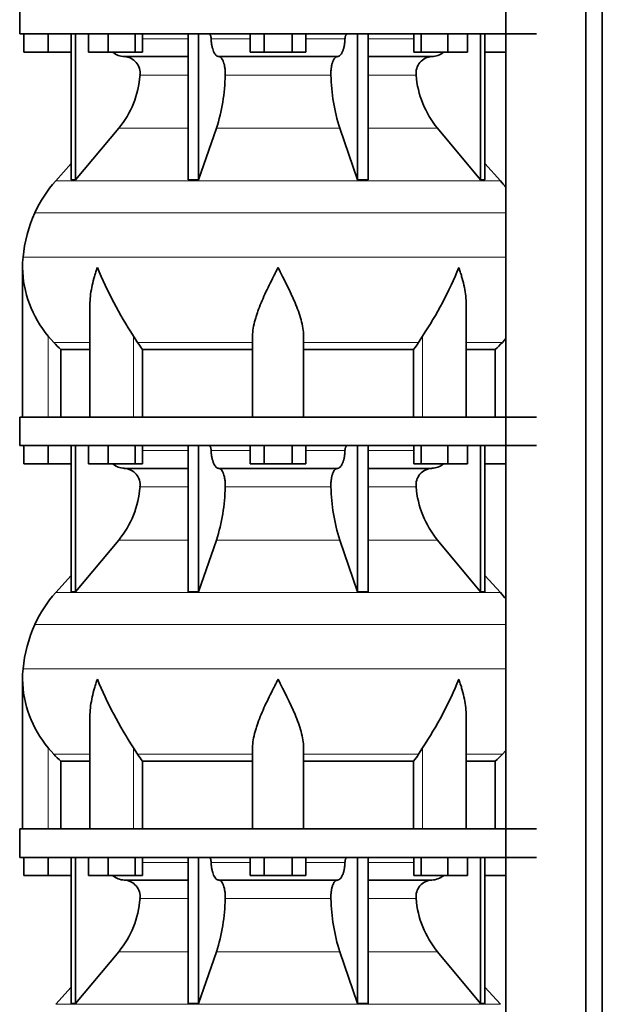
# Model space of a CAD drawing. Header units: millimetres. Extents: x 148 to 904, y -2845 to 2089.
# Tile 19 of 24: x 164 to 369, y 413 to 760. Entities that reach past the tile are written whole.
import ezdxf

# ---------------------------------------------------------------- set-up
doc = ezdxf.new("R2010")
doc.units = ezdxf.units.MM
doc.layers.add('MID_134-13', color=7, linetype='Continuous')
doc.layers.add('VSI134_DIFFUSORE', color=7, linetype='Continuous')

# ---------------------------------------------------------------- blocks, each defined once
blk = doc.blocks.new('SE')
at = {"layer": 'MID_134-13', "color": 7, "linetype": 'Continuous', "lineweight": 35}
for p, q in [((334.95, 1510.18), (334.95, -391.32)), ((363.09, -391.32), (363.09, 1510.18)), ((368.89, -391.32), (368.89, 1510.18)), ((334.88, 755.18), (334.88, 620.18)), ((334.88, 610.18), (334.88, 475.18)), ((334.88, 465.18), (334.88, 330.18))]:
    blk.add_line(p, q, dxfattribs=at)
at = {"layer": 'VSI134_DIFFUSORE', "color": 7, "linetype": 'Continuous', "lineweight": 35}
for p, q in [((163.69, 765.18), (163.69, 755.18)), ((163.69, 755.18), (345.69, 755.18)), ((165.19, 748.78), (165.19, 755.18)), ((165.19, 748.78), (165.19, 755.18)), ((173.69, 748.78), (173.69, 755.18)), ((181.86, 755.18), (181.86, 703.73)), ((183.39, 755.18), (183.39, 703.73)), ((187.93, 748.78), (187.93, 755.18)), ((194.87, 748.78), (194.87, 755.18)), ((204.35, 748.78), (204.35, 755.18)), ((206.89, 748.78), (206.89, 755.18)), ((222.99, 755.18), (222.99, 703.73)), ((226.69, 755.18), (226.69, 703.73)), ((244.87, 748.78), (244.87, 755.18)), ((249.78, 748.78), (249.78, 755.18)), ((259.6, 748.78), (259.6, 755.18)), ((264.5, 748.78), (264.5, 755.18)), ((282.69, 755.18), (282.69, 703.73)), ((286.39, 755.18), (286.39, 703.73)), ((302.48, 748.78), (302.48, 755.18)), ((305.03, 748.78), (305.03, 755.18)), ((314.51, 748.78), (314.51, 755.18)), ((321.45, 748.78), (321.45, 755.18)), ((325.99, 755.18), (325.99, 703.73)), ((327.52, 755.18), (327.52, 703.73)), ((173.69, 748.78), (165.19, 748.78)), ((181.86, 748.78), (173.69, 748.78)), ((194.87, 748.78), (187.93, 748.78)), ((204.35, 748.78), (194.87, 748.78)), ((200.52, 747.18), (222.99, 747.18)), ((206.89, 748.78), (204.35, 748.78)), ((233.78, 747.18), (275.6, 747.18)), ((249.78, 748.78), (244.87, 748.78)), ((259.6, 748.78), (249.78, 748.78)), ((264.5, 748.78), (259.6, 748.78)), ((286.39, 747.18), (308.86, 747.18)), ((305.03, 748.78), (302.48, 748.78)), ((314.51, 748.78), (305.03, 748.78)), ((321.45, 748.78), (314.51, 748.78)), ((334.88, 748.78), (327.52, 748.78)), ((183.39, 703.73), (198.55, 721.94)), ((226.69, 703.73), (232.97, 721.94)), ((276.41, 721.94), (282.69, 703.73)), ((310.83, 721.94), (325.99, 703.73)), ((181.86, 709.5), (176.39, 703.43)), ((332.99, 703.43), (327.52, 709.5)), ((181.86, 703.73), (183.39, 703.73)), ((222.99, 703.73), (226.69, 703.73)), ((282.69, 703.73), (286.39, 703.73)), ((325.99, 703.73), (327.52, 703.73)), ((164.69, 672.92), (164.69, 620.18)), ((188.41, 659.54), (188.41, 620.18)), ((320.97, 620.18), (320.97, 659.54)), ((175.7, 646.48), (173.69, 648.78)), ((205.2, 646.48), (203.78, 648.78)), ((245.69, 620.18), (245.69, 648.78)), ((263.69, 620.18), (263.69, 648.78)), ((305.6, 648.78), (304.18, 646.48)), ((334.88, 647.86), (333.68, 646.48)), ((178.22, 644.04), (188.41, 644.04)), ((178.22, 620.18), (178.22, 644.04)), ((206.98, 644.04), (245.69, 644.04)), ((206.98, 620.18), (206.98, 644.04)), ((263.69, 644.04), (302.4, 644.04)), ((302.4, 644.04), (302.4, 620.18)), ((320.97, 644.04), (331.16, 644.04)), ((331.16, 644.04), (331.16, 620.18)), ((163.69, 620.18), (345.69, 620.18)), ((163.69, 620.18), (163.69, 610.18)), ((163.69, 610.18), (345.69, 610.18)), ((165.19, 603.78), (165.19, 610.18)), ((165.19, 603.78), (165.19, 610.18)), ((173.69, 603.78), (173.69, 610.18)), ((181.86, 610.18), (181.86, 558.73)), ((183.39, 610.18), (183.39, 558.73)), ((187.93, 603.78), (187.93, 610.18)), ((194.87, 603.78), (194.87, 610.18)), ((204.35, 603.78), (204.35, 610.18)), ((206.89, 603.78), (206.89, 610.18)), ((222.99, 610.18), (222.99, 558.73)), ((226.69, 610.18), (226.69, 558.73)), ((244.87, 603.78), (244.87, 610.18)), ((249.78, 603.78), (249.78, 610.18)), ((259.6, 603.78), (259.6, 610.18)), ((264.5, 603.78), (264.5, 610.18)), ((282.69, 610.18), (282.69, 558.73)), ((286.39, 610.18), (286.39, 558.73)), ((302.48, 603.78), (302.48, 610.18)), ((305.03, 603.78), (305.03, 610.18)), ((314.51, 603.78), (314.51, 610.18)), ((321.45, 603.78), (321.45, 610.18)), ((325.99, 610.18), (325.99, 558.73)), ((327.52, 610.18), (327.52, 558.73)), ((173.69, 603.78), (165.19, 603.78)), ((181.86, 603.78), (173.69, 603.78)), ((194.87, 603.78), (187.93, 603.78)), ((204.35, 603.78), (194.87, 603.78)), ((206.89, 603.78), (204.35, 603.78)), ((249.78, 603.78), (244.87, 603.78)), ((259.6, 603.78), (249.78, 603.78)), ((264.5, 603.78), (259.6, 603.78)), ((305.03, 603.78), (302.48, 603.78)), ((314.51, 603.78), (305.03, 603.78)), ((321.45, 603.78), (314.51, 603.78)), ((334.88, 603.78), (327.52, 603.78)), ((200.52, 602.18), (222.99, 602.18)), ((233.78, 602.18), (275.6, 602.18)), ((286.39, 602.18), (308.86, 602.18)), ((183.39, 558.73), (198.55, 576.94)), ((226.69, 558.73), (232.97, 576.94)), ((276.41, 576.94), (282.69, 558.73)), ((310.83, 576.94), (325.99, 558.73)), ((181.86, 564.5), (176.39, 558.43)), ((332.99, 558.43), (327.52, 564.5)), ((181.86, 558.73), (183.39, 558.73)), ((222.99, 558.73), (226.69, 558.73)), ((282.69, 558.73), (286.39, 558.73)), ((325.99, 558.73), (327.52, 558.73)), ((164.69, 527.92), (164.69, 475.18)), ((188.41, 514.54), (188.41, 475.18)), ((320.97, 475.18), (320.97, 514.54)), ((175.7, 501.48), (173.69, 503.78)), ((205.2, 501.48), (203.78, 503.78)), ((245.69, 475.18), (245.69, 503.78)), ((263.69, 475.18), (263.69, 503.78)), ((305.6, 503.78), (304.18, 501.48)), ((334.88, 502.86), (333.68, 501.48)), ((178.22, 499.04), (188.41, 499.04)), ((178.22, 475.18), (178.22, 499.04)), ((206.98, 499.04), (245.69, 499.04)), ((206.98, 475.18), (206.98, 499.04)), ((263.69, 499.04), (302.4, 499.04)), ((302.4, 499.04), (302.4, 475.18)), ((320.97, 499.04), (331.16, 499.04)), ((331.16, 499.04), (331.16, 475.18)), ((163.69, 475.18), (345.69, 475.18)), ((163.69, 475.18), (163.69, 465.18)), ((163.69, 465.18), (345.69, 465.18)), ((165.19, 458.78), (165.19, 465.18)), ((165.19, 458.78), (165.19, 465.18)), ((173.69, 458.78), (173.69, 465.18)), ((181.86, 465.18), (181.86, 413.73)), ((183.39, 465.18), (183.39, 413.73)), ((187.93, 458.78), (187.93, 465.18)), ((194.87, 458.78), (194.87, 465.18)), ((204.35, 458.78), (204.35, 465.18)), ((206.89, 458.78), (206.89, 465.18)), ((222.99, 465.18), (222.99, 413.73)), ((226.69, 465.18), (226.69, 413.73)), ((244.87, 458.78), (244.87, 465.18)), ((249.78, 458.78), (249.78, 465.18)), ((259.6, 458.78), (259.6, 465.18)), ((264.5, 458.78), (264.5, 465.18)), ((282.69, 465.18), (282.69, 413.73)), ((286.39, 465.18), (286.39, 413.73)), ((302.48, 458.78), (302.48, 465.18)), ((305.03, 458.78), (305.03, 465.18)), ((314.51, 458.78), (314.51, 465.18)), ((321.45, 458.78), (321.45, 465.18)), ((325.99, 465.18), (325.99, 413.73)), ((327.52, 465.18), (327.52, 413.73)), ((173.69, 458.78), (165.19, 458.78)), ((181.86, 458.78), (173.69, 458.78)), ((194.87, 458.78), (187.93, 458.78)), ((204.35, 458.78), (194.87, 458.78)), ((206.89, 458.78), (204.35, 458.78)), ((249.78, 458.78), (244.87, 458.78)), ((259.6, 458.78), (249.78, 458.78)), ((264.5, 458.78), (259.6, 458.78)), ((305.03, 458.78), (302.48, 458.78)), ((314.51, 458.78), (305.03, 458.78)), ((321.45, 458.78), (314.51, 458.78)), ((334.88, 458.78), (327.52, 458.78)), ((200.52, 457.18), (222.99, 457.18)), ((233.78, 457.18), (275.6, 457.18)), ((286.39, 457.18), (308.86, 457.18)), ((183.39, 413.73), (198.55, 431.94)), ((226.69, 413.73), (232.97, 431.94)), ((276.41, 431.94), (282.69, 413.73)), ((310.83, 431.94), (325.99, 413.73)), ((181.86, 419.5), (176.39, 413.43)), ((332.99, 413.43), (327.52, 419.5)), ((181.86, 413.73), (183.39, 413.73)), ((222.99, 413.73), (226.69, 413.73)), ((282.69, 413.73), (286.39, 413.73)), ((325.99, 413.73), (327.52, 413.73))]:
    blk.add_line(p, q, dxfattribs=at)
at = {"layer": 'VSI134_DIFFUSORE', "color": 4, "linetype": 'Continuous', "lineweight": 9}
for p, q in [((206.89, 753.41), (222.99, 753.41)), ((231.12, 753.41), (244.87, 753.41)), ((264.5, 753.41), (278.26, 753.41)), ((286.39, 753.41), (302.48, 753.41)), ((222.99, 740.64), (206.06, 740.64)), ((273.3, 740.64), (236.08, 740.64)), ((303.32, 740.64), (286.39, 740.64)), ((198.55, 721.94), (222.99, 721.94)), ((232.97, 721.94), (276.41, 721.94)), ((286.39, 721.94), (310.83, 721.94)), ((176.39, 703.43), (332.99, 703.43)), ((169.02, 692.17), (334.88, 692.17)), ((164.86, 676.54), (334.88, 676.54)), ((173.69, 620.18), (173.69, 648.78)), ((203.78, 620.18), (203.78, 648.78)), ((305.6, 620.18), (305.6, 648.78)), ((175.7, 646.48), (188.41, 646.48)), ((205.2, 646.48), (245.69, 646.48)), ((263.69, 646.48), (304.18, 646.48)), ((320.97, 646.48), (333.68, 646.48)), ((206.89, 608.41), (222.99, 608.41)), ((231.12, 608.41), (244.87, 608.41)), ((264.5, 608.41), (278.26, 608.41)), ((286.39, 608.41), (302.48, 608.41)), ((222.99, 595.64), (206.06, 595.64)), ((273.3, 595.64), (236.08, 595.64)), ((303.32, 595.64), (286.39, 595.64)), ((198.55, 576.94), (222.99, 576.94)), ((232.97, 576.94), (276.41, 576.94)), ((286.39, 576.94), (310.83, 576.94)), ((176.39, 558.43), (332.99, 558.43)), ((169.02, 547.17), (334.88, 547.17)), ((164.86, 531.54), (334.88, 531.54)), ((173.69, 475.18), (173.69, 503.78)), ((203.78, 475.18), (203.78, 503.78)), ((305.6, 475.18), (305.6, 503.78)), ((175.7, 501.48), (188.41, 501.48)), ((205.2, 501.48), (245.69, 501.48)), ((263.69, 501.48), (304.18, 501.48)), ((320.97, 501.48), (333.68, 501.48)), ((206.89, 463.41), (222.99, 463.41)), ((231.12, 463.41), (244.87, 463.41)), ((264.5, 463.41), (278.26, 463.41)), ((286.39, 463.41), (302.48, 463.41)), ((222.99, 450.64), (206.06, 450.64)), ((273.3, 450.64), (236.08, 450.64)), ((303.32, 450.64), (286.39, 450.64)), ((198.55, 431.94), (222.99, 431.94)), ((232.97, 431.94), (276.41, 431.94)), ((286.39, 431.94), (310.83, 431.94)), ((176.39, 413.43), (332.99, 413.43))]:
    blk.add_line(p, q, dxfattribs=at)
at = {"layer": 'VSI134_DIFFUSORE', "color": 7, "linetype": 'Continuous', "lineweight": 35}
for centre, radius, start, end in [((200.75, 753.86), 6.68, 230.2819, 268.0094), ((200.23, 741.32), 5.87, 353.3223, 87.2173), ((309.13, 741.34), 5.85, 92.5772, 186.8833), ((308.62, 753.87), 6.69, 272.0607, 309.722), ((172.76, 743.16), 33.4, 320.5472, 355.6594), ((171.12, 741.84), 64.97, 342.1602, 358.9354), ((339.77, 742.09), 66.48, 181.2569, 197.6475), ((336.73, 743.21), 33.51, 184.3996, 219.3938), ((209.09, 673.98), 44, 138, 155.5912), ((300.29, 673.98), 44, 38.1684, 42), ((213.64, 671.92), 49, 155.5912, 174.5826), ((203.19, 672.91), 38.5, 174.5826, 180.0016), ((203.34, 673.58), 38.66, 180.9959, 219.9106), ((329.39, 730.45), 149.83, 202.585, 213.0327), ((192.33, 723.94), 135.94, 326.4322, 337.9502), ((238.34, 668.72), 39.91, 213.8601, 218.2043), ((271.07, 668.7), 39.88, 321.7938, 326.1418), ((200.75, 608.86), 6.68, 230.2819, 268.0094), ((308.62, 608.87), 6.69, 272.0607, 309.722), ((200.23, 596.32), 5.87, 353.3223, 87.2173), ((309.13, 596.34), 5.85, 92.5772, 186.8833), ((172.76, 598.16), 33.4, 320.5472, 355.6594), ((171.12, 596.84), 64.97, 342.1602, 358.9354), ((339.77, 597.09), 66.48, 181.2569, 197.6475), ((336.73, 598.21), 33.51, 184.3996, 219.3938), ((209.09, 528.98), 44, 138, 155.5912), ((300.29, 528.98), 44, 38.1684, 42), ((213.64, 526.92), 49, 155.5912, 174.5826), ((203.19, 527.91), 38.5, 174.5826, 180.0016), ((203.34, 528.58), 38.66, 180.9959, 219.9106), ((329.39, 585.45), 149.83, 202.585, 213.0327), ((192.33, 578.94), 135.94, 326.4322, 337.9502), ((238.34, 523.72), 39.91, 213.8601, 218.2043), ((271.07, 523.7), 39.88, 321.7938, 326.1418), ((200.75, 463.86), 6.68, 230.2819, 268.0094), ((308.62, 463.87), 6.69, 272.0607, 309.722), ((200.23, 451.32), 5.87, 353.3223, 87.2173), ((309.13, 451.34), 5.85, 92.5772, 186.8833), ((172.76, 453.16), 33.4, 320.5472, 355.6594), ((171.12, 451.84), 64.97, 342.1602, 358.9354), ((339.77, 452.09), 66.48, 181.2569, 197.6475), ((336.73, 453.21), 33.51, 184.3996, 219.3938)]:
    blk.add_arc(centre, radius, start, end, dxfattribs=at)
for points, knots in [([(230.36, 755.18), (230.4, 755.18), (230.45, 755.17), (230.54, 755.13), (230.59, 755.1), (230.72, 754.97), (230.8, 754.84), (230.94, 754.51), (230.99, 754.32), (231.08, 753.89), (231.11, 753.65), (231.12, 753.41)], [0, 0, 0, 0, 0.125, 0.125, 0.25, 0.25, 0.5, 0.5, 0.75, 0.75, 1, 1, 1, 1]), ([(233.78, 747.18), (233.62, 747.18), (233.46, 747.22), (233.22, 747.34), (233.14, 747.39), (232.98, 747.5), (232.9, 747.57), (232.67, 747.79), (232.53, 747.98), (232.25, 748.43), (232.12, 748.68), (231.87, 749.24), (231.76, 749.56), (231.56, 750.23), (231.47, 750.59), (231.33, 751.34), (231.26, 751.74), (231.17, 752.56), (231.14, 752.98), (231.12, 753.41)], [0, 0, 0, 0, 0.125, 0.125, 0.1875, 0.1875, 0.25, 0.25, 0.375, 0.375, 0.5, 0.5, 0.625, 0.625, 0.75, 0.75, 0.875, 0.875, 1, 1, 1, 1]), ([(278.26, 753.41), (278.24, 752.98), (278.21, 752.56), (278.14, 751.95), (278.11, 751.75), (278.05, 751.36), (278.02, 751.16), (277.91, 750.59), (277.82, 750.24), (277.67, 749.73), (277.62, 749.57), (277.5, 749.26), (277.45, 749.11), (277.26, 748.68), (277.13, 748.43), (276.86, 747.99), (276.71, 747.8), (276.4, 747.49), (276.25, 747.38), (275.93, 747.22), (275.76, 747.18), (275.6, 747.18)], [0, 0, 0, 0, 0.125, 0.125, 0.1875, 0.1875, 0.25, 0.25, 0.375, 0.375, 0.4375, 0.4375, 0.5, 0.5, 0.625, 0.625, 0.75, 0.75, 0.875, 0.875, 1, 1, 1, 1]), ([(278.26, 753.41), (278.27, 753.65), (278.3, 753.88), (278.36, 754.21), (278.39, 754.31), (278.45, 754.5), (278.48, 754.59), (278.55, 754.76), (278.59, 754.83), (278.66, 754.95), (278.71, 755.01), (278.79, 755.1), (278.84, 755.13), (278.93, 755.17), (278.98, 755.18), (279.02, 755.18)], [0, 0, 0, 0, 0.25, 0.25, 0.375, 0.375, 0.5, 0.5, 0.625, 0.625, 0.75, 0.75, 0.875, 0.875, 1, 1, 1, 1]), ([(233.78, 747.18), (233.86, 747.18), (233.94, 747.17), (234.1, 747.13), (234.18, 747.1), (234.41, 746.97), (234.56, 746.84), (234.86, 746.51), (234.99, 746.3), (235.19, 745.94), (235.25, 745.81), (235.37, 745.53), (235.43, 745.38), (235.59, 744.93), (235.68, 744.59), (235.81, 744.06), (235.84, 743.87), (235.91, 743.49), (235.94, 743.3), (236.02, 742.71), (236.05, 742.3), (236.09, 741.47), (236.09, 741.05), (236.08, 740.64)], [0, 0, 0, 0, 0.0625, 0.0625, 0.125, 0.125, 0.25, 0.25, 0.375, 0.375, 0.4375, 0.4375, 0.5, 0.5, 0.625, 0.625, 0.6875, 0.6875, 0.75, 0.75, 0.875, 0.875, 1, 1, 1, 1]), ([(273.3, 740.64), (273.29, 741.05), (273.29, 741.47), (273.32, 742.09), (273.33, 742.29), (273.37, 742.7), (273.39, 742.9), (273.47, 743.49), (273.53, 743.87), (273.65, 744.41), (273.7, 744.58), (273.79, 744.92), (273.9, 745.24), (274.01, 745.53), (274.13, 745.81), (274.19, 745.94), (274.39, 746.3), (274.52, 746.51), (274.82, 746.84), (274.97, 746.97), (275.28, 747.14), (275.44, 747.18), (275.6, 747.18)], [0, 0, 0, 0, 0.125, 0.125, 0.1875, 0.1875, 0.25, 0.25, 0.375, 0.375, 0.4375, 0.4375, 0.5, 0.5625, 0.5625, 0.625, 0.625, 0.75, 0.75, 0.875, 0.875, 1, 1, 1, 1]), ([(191.05, 672.91), (190.96, 672.65), (190.86, 672.39), (190.68, 671.87), (190.6, 671.6), (190.34, 670.82), (190.18, 670.3), (189.72, 668.74), (189.46, 667.71), (189.01, 665.63), (188.82, 664.59), (188.55, 662.54), (188.47, 661.52), (188.42, 660.18), (188.41, 659.86), (188.41, 659.53)], [0, 0, 0, 0, 0.03125, 0.03125, 0.0625, 0.0625, 0.125, 0.125, 0.25, 0.25, 0.375, 0.375, 0.5, 0.5, 0.5400162, 0.5400162, 0.5400162, 0.5400162]), ([(254.69, 672.91), (254.56, 672.65), (254.42, 672.39), (254.16, 671.87), (254.03, 671.6), (253.63, 670.82), (253.36, 670.3), (252.58, 668.74), (252.06, 667.71), (251.05, 665.63), (250.55, 664.59), (249.61, 662.54), (249.15, 661.52), (248.31, 659.49), (247.91, 658.49), (247.37, 656.98), (247.2, 656.48), (246.88, 655.48), (246.73, 654.98), (246.31, 653.5), (246.09, 652.53), (245.78, 650.63), (245.69, 649.7), (245.69, 648.78)], [0, 0, 0, 0, 0.03125, 0.03125, 0.0625, 0.0625, 0.125, 0.125, 0.25, 0.25, 0.375, 0.375, 0.5, 0.5, 0.625, 0.625, 0.6875, 0.6875, 0.75, 0.75, 0.875, 0.875, 1, 1, 1, 1]), ([(263.69, 648.78), (263.69, 650.61), (263.34, 652.51), (262.24, 656.46), (261.5, 658.48), (258.96, 664.55), (256.8, 668.76), (254.69, 672.91)], [0, 0, 0, 0, 0.25, 0.25, 0.5, 0.5, 1, 1, 1, 1]), ([(320.97, 659.53), (320.97, 659.87), (320.96, 660.21), (320.87, 662.6), (320.59, 664.64), (319.92, 667.72), (319.65, 668.75), (319.2, 670.31), (319.04, 670.82), (318.78, 671.6), (318.65, 672), (318.52, 672.39), (318.42, 672.65), (318.38, 672.78), (318.33, 672.91)], [0.4588627, 0.4588627, 0.4588627, 0.4588627, 0.5, 0.5, 0.75, 0.75, 0.875, 0.875, 0.9375, 0.9375, 0.96875, 0.984375, 0.984375, 1, 1, 1, 1]), ([(230.36, 610.18), (230.4, 610.18), (230.45, 610.17), (230.54, 610.13), (230.59, 610.1), (230.72, 609.97), (230.8, 609.84), (230.94, 609.51), (230.99, 609.32), (231.08, 608.89), (231.11, 608.65), (231.12, 608.41)], [0, 0, 0, 0, 0.125, 0.125, 0.25, 0.25, 0.5, 0.5, 0.75, 0.75, 1, 1, 1, 1]), ([(233.78, 602.18), (233.62, 602.18), (233.46, 602.22), (233.22, 602.34), (233.14, 602.39), (232.98, 602.5), (232.9, 602.57), (232.67, 602.79), (232.53, 602.98), (232.25, 603.43), (232.12, 603.68), (231.87, 604.24), (231.76, 604.56), (231.56, 605.23), (231.47, 605.59), (231.33, 606.34), (231.26, 606.74), (231.17, 607.56), (231.14, 607.98), (231.12, 608.41)], [0, 0, 0, 0, 0.125, 0.125, 0.1875, 0.1875, 0.25, 0.25, 0.375, 0.375, 0.5, 0.5, 0.625, 0.625, 0.75, 0.75, 0.875, 0.875, 1, 1, 1, 1]), ([(278.26, 608.41), (278.24, 607.98), (278.21, 607.56), (278.14, 606.95), (278.11, 606.75), (278.05, 606.36), (278.02, 606.16), (277.91, 605.59), (277.82, 605.24), (277.67, 604.73), (277.62, 604.57), (277.5, 604.26), (277.45, 604.11), (277.26, 603.68), (277.13, 603.43), (276.86, 602.99), (276.71, 602.8), (276.4, 602.49), (276.25, 602.38), (275.93, 602.22), (275.76, 602.18), (275.6, 602.18)], [0, 0, 0, 0, 0.125, 0.125, 0.1875, 0.1875, 0.25, 0.25, 0.375, 0.375, 0.4375, 0.4375, 0.5, 0.5, 0.625, 0.625, 0.75, 0.75, 0.875, 0.875, 1, 1, 1, 1]), ([(278.26, 608.41), (278.27, 608.65), (278.3, 608.88), (278.36, 609.21), (278.39, 609.31), (278.45, 609.5), (278.48, 609.59), (278.55, 609.76), (278.59, 609.83), (278.66, 609.95), (278.71, 610.01), (278.79, 610.1), (278.84, 610.13), (278.93, 610.17), (278.98, 610.18), (279.02, 610.18)], [0, 0, 0, 0, 0.25, 0.25, 0.375, 0.375, 0.5, 0.5, 0.625, 0.625, 0.75, 0.75, 0.875, 0.875, 1, 1, 1, 1]), ([(233.78, 602.18), (233.86, 602.18), (233.94, 602.17), (234.1, 602.13), (234.18, 602.1), (234.41, 601.97), (234.56, 601.84), (234.86, 601.51), (234.99, 601.3), (235.19, 600.94), (235.25, 600.81), (235.37, 600.53), (235.43, 600.38), (235.59, 599.93), (235.68, 599.59), (235.81, 599.06), (235.84, 598.87), (235.91, 598.49), (235.94, 598.3), (236.02, 597.71), (236.05, 597.3), (236.09, 596.47), (236.09, 596.05), (236.08, 595.64)], [0, 0, 0, 0, 0.0625, 0.0625, 0.125, 0.125, 0.25, 0.25, 0.375, 0.375, 0.4375, 0.4375, 0.5, 0.5, 0.625, 0.625, 0.6875, 0.6875, 0.75, 0.75, 0.875, 0.875, 1, 1, 1, 1]), ([(273.3, 595.64), (273.29, 596.05), (273.29, 596.47), (273.32, 597.09), (273.33, 597.29), (273.37, 597.7), (273.39, 597.9), (273.47, 598.49), (273.53, 598.87), (273.65, 599.41), (273.7, 599.58), (273.79, 599.92), (273.9, 600.24), (274.01, 600.53), (274.13, 600.81), (274.19, 600.94), (274.39, 601.3), (274.52, 601.51), (274.82, 601.84), (274.97, 601.97), (275.28, 602.14), (275.44, 602.18), (275.6, 602.18)], [0, 0, 0, 0, 0.125, 0.125, 0.1875, 0.1875, 0.25, 0.25, 0.375, 0.375, 0.4375, 0.4375, 0.5, 0.5625, 0.5625, 0.625, 0.625, 0.75, 0.75, 0.875, 0.875, 1, 1, 1, 1]), ([(191.05, 527.91), (190.96, 527.65), (190.86, 527.39), (190.68, 526.87), (190.6, 526.6), (190.34, 525.82), (190.18, 525.3), (189.72, 523.74), (189.46, 522.71), (189.01, 520.63), (188.82, 519.59), (188.55, 517.54), (188.47, 516.52), (188.42, 515.18), (188.41, 514.86), (188.41, 514.53)], [0, 0, 0, 0, 0.03125, 0.03125, 0.0625, 0.0625, 0.125, 0.125, 0.25, 0.25, 0.375, 0.375, 0.5, 0.5, 0.5400162, 0.5400162, 0.5400162, 0.5400162]), ([(254.69, 527.91), (254.56, 527.65), (254.42, 527.39), (254.16, 526.87), (254.03, 526.6), (253.63, 525.82), (253.36, 525.3), (252.58, 523.74), (252.06, 522.71), (251.05, 520.63), (250.55, 519.59), (249.61, 517.54), (249.15, 516.52), (248.31, 514.49), (247.91, 513.49), (247.37, 511.98), (247.2, 511.48), (246.88, 510.48), (246.73, 509.98), (246.31, 508.5), (246.09, 507.53), (245.78, 505.63), (245.69, 504.7), (245.69, 503.78)], [0, 0, 0, 0, 0.03125, 0.03125, 0.0625, 0.0625, 0.125, 0.125, 0.25, 0.25, 0.375, 0.375, 0.5, 0.5, 0.625, 0.625, 0.6875, 0.6875, 0.75, 0.75, 0.875, 0.875, 1, 1, 1, 1]), ([(263.69, 503.78), (263.69, 505.61), (263.34, 507.51), (262.24, 511.46), (261.5, 513.48), (258.96, 519.55), (256.8, 523.76), (254.69, 527.91)], [0, 0, 0, 0, 0.25, 0.25, 0.5, 0.5, 1, 1, 1, 1]), ([(320.97, 514.53), (320.97, 514.87), (320.96, 515.21), (320.87, 517.6), (320.59, 519.64), (319.92, 522.72), (319.65, 523.75), (319.2, 525.31), (319.04, 525.82), (318.78, 526.6), (318.65, 527), (318.52, 527.39), (318.42, 527.65), (318.38, 527.78), (318.33, 527.91)], [0.4588627, 0.4588627, 0.4588627, 0.4588627, 0.5, 0.5, 0.75, 0.75, 0.875, 0.875, 0.9375, 0.9375, 0.96875, 0.984375, 0.984375, 1, 1, 1, 1]), ([(230.36, 465.18), (230.4, 465.18), (230.45, 465.17), (230.54, 465.13), (230.59, 465.1), (230.72, 464.97), (230.8, 464.84), (230.94, 464.51), (230.99, 464.32), (231.08, 463.89), (231.11, 463.65), (231.12, 463.41)], [0, 0, 0, 0, 0.125, 0.125, 0.25, 0.25, 0.5, 0.5, 0.75, 0.75, 1, 1, 1, 1]), ([(278.26, 463.41), (278.27, 463.65), (278.3, 463.88), (278.36, 464.21), (278.39, 464.31), (278.45, 464.5), (278.48, 464.59), (278.55, 464.76), (278.59, 464.83), (278.66, 464.95), (278.71, 465.01), (278.79, 465.1), (278.84, 465.13), (278.93, 465.17), (278.98, 465.18), (279.02, 465.18)], [0, 0, 0, 0, 0.25, 0.25, 0.375, 0.375, 0.5, 0.5, 0.625, 0.625, 0.75, 0.75, 0.875, 0.875, 1, 1, 1, 1]), ([(233.78, 457.18), (233.62, 457.18), (233.46, 457.22), (233.22, 457.34), (233.14, 457.39), (232.98, 457.5), (232.9, 457.57), (232.67, 457.79), (232.53, 457.98), (232.25, 458.43), (232.12, 458.68), (231.87, 459.24), (231.76, 459.56), (231.56, 460.23), (231.47, 460.59), (231.33, 461.34), (231.26, 461.74), (231.17, 462.56), (231.14, 462.98), (231.12, 463.41)], [0, 0, 0, 0, 0.125, 0.125, 0.1875, 0.1875, 0.25, 0.25, 0.375, 0.375, 0.5, 0.5, 0.625, 0.625, 0.75, 0.75, 0.875, 0.875, 1, 1, 1, 1]), ([(278.26, 463.41), (278.24, 462.98), (278.21, 462.56), (278.14, 461.95), (278.11, 461.75), (278.05, 461.36), (278.02, 461.16), (277.91, 460.59), (277.82, 460.24), (277.67, 459.73), (277.62, 459.57), (277.5, 459.26), (277.45, 459.11), (277.26, 458.68), (277.13, 458.43), (276.86, 457.99), (276.71, 457.8), (276.4, 457.49), (276.25, 457.38), (275.93, 457.22), (275.76, 457.18), (275.6, 457.18)], [0, 0, 0, 0, 0.125, 0.125, 0.1875, 0.1875, 0.25, 0.25, 0.375, 0.375, 0.4375, 0.4375, 0.5, 0.5, 0.625, 0.625, 0.75, 0.75, 0.875, 0.875, 1, 1, 1, 1]), ([(233.78, 457.18), (233.86, 457.18), (233.94, 457.17), (234.1, 457.13), (234.18, 457.1), (234.41, 456.97), (234.56, 456.84), (234.86, 456.51), (234.99, 456.3), (235.19, 455.94), (235.25, 455.81), (235.37, 455.53), (235.43, 455.38), (235.59, 454.93), (235.68, 454.59), (235.81, 454.06), (235.84, 453.87), (235.91, 453.49), (235.94, 453.3), (236.02, 452.71), (236.05, 452.3), (236.09, 451.47), (236.09, 451.05), (236.08, 450.64)], [0, 0, 0, 0, 0.0625, 0.0625, 0.125, 0.125, 0.25, 0.25, 0.375, 0.375, 0.4375, 0.4375, 0.5, 0.5, 0.625, 0.625, 0.6875, 0.6875, 0.75, 0.75, 0.875, 0.875, 1, 1, 1, 1]), ([(273.3, 450.64), (273.29, 451.05), (273.29, 451.47), (273.32, 452.09), (273.33, 452.29), (273.37, 452.7), (273.39, 452.9), (273.47, 453.49), (273.53, 453.87), (273.65, 454.41), (273.7, 454.58), (273.79, 454.92), (273.9, 455.24), (274.01, 455.53), (274.13, 455.81), (274.19, 455.94), (274.39, 456.3), (274.52, 456.51), (274.82, 456.84), (274.97, 456.97), (275.28, 457.14), (275.44, 457.18), (275.6, 457.18)], [0, 0, 0, 0, 0.125, 0.125, 0.1875, 0.1875, 0.25, 0.25, 0.375, 0.375, 0.4375, 0.4375, 0.5, 0.5625, 0.5625, 0.625, 0.625, 0.75, 0.75, 0.875, 0.875, 1, 1, 1, 1])]:
    blk.add_open_spline(points, degree=3, knots=knots, dxfattribs=at)
for points in [[(178.22, 644.04), (177.35, 644.82), (176.51, 645.64), (175.7, 646.48)], [(333.68, 646.48), (332.87, 645.64), (332.03, 644.82), (331.16, 644.04)], [(178.22, 499.04), (177.35, 499.82), (176.51, 500.64), (175.7, 501.48)], [(333.68, 501.48), (332.87, 500.64), (332.03, 499.82), (331.16, 499.04)]]:
    blk.add_open_spline(points, degree=3, dxfattribs=at)

msp = doc.modelspace()

# ---------------------------------------------------------------- block references
msp.add_blockref('SE', (0, 0))

doc.saveas('drawing.dxf')
